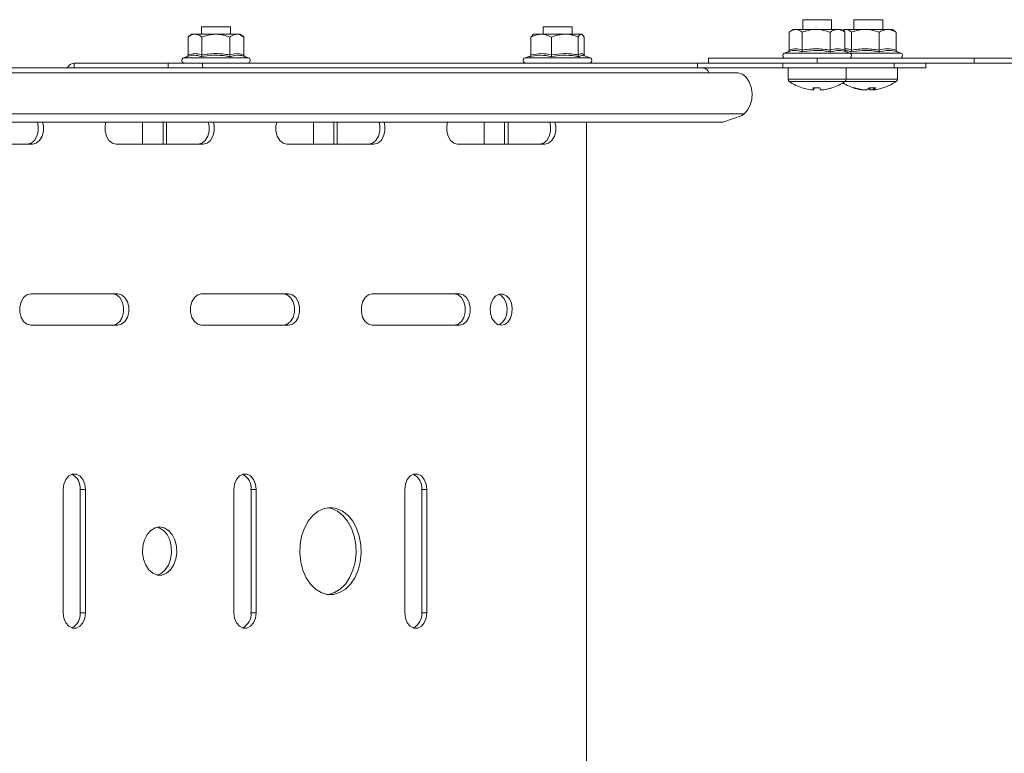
# Model space of a CAD drawing. Header units: millimetres. Extents: x -337 to 4147, y -1590 to -64.
# Tile 11 of 41: x 700 to 904, y -984 to -832. Entities that reach past the tile are written whole.
import ezdxf

# ---------------------------------------------------------------- set-up
doc = ezdxf.new("R2010")
doc.units = ezdxf.units.MM

msp = doc.modelspace()

# ---------------------------------------------------------------- linework, layer by layer
at = {"color": 7, "linetype": 'Continuous', "lineweight": 15}
for p, q in [((737.53, -833.38), (737.53, -834.88)), ((743.53, -833.38), (737.53, -833.38)), ((743.53, -834.88), (743.53, -833.38)), ((808.25, -833.38), (808.25, -834.88)), ((814.25, -833.38), (808.25, -833.38)), ((814.25, -834.88), (814.25, -833.38)), ((861.99, -831.88), (861.99, -833.88)), ((867.99, -831.88), (861.99, -831.88)), ((867.99, -833.88), (867.99, -831.88)), ((872.59, -831.88), (872.59, -833.88)), ((878.59, -831.88), (872.59, -831.88)), ((878.59, -833.88), (878.59, -831.88)), ((734.76, -839.17), (734.76, -835.48)), ((735.53, -834.88), (734.8, -835.45)), ((736.18, -834.88), (735.53, -834.88)), ((740.48, -834.88), (736.18, -834.88)), ((737.59, -839.17), (737.59, -835.48)), ((744.84, -834.88), (740.48, -834.88)), ((743.37, -839.17), (743.37, -835.48)), ((745.53, -834.88), (744.84, -834.88)), ((746.27, -835.45), (745.53, -834.88)), ((746.31, -839.17), (746.31, -835.48)), ((805.74, -835.48), (806.13, -835.07)), ((805.74, -839.17), (805.74, -835.48)), ((806.25, -834.88), (806.08, -835.01)), ((807.87, -834.88), (806.25, -834.88)), ((812.75, -834.88), (807.87, -834.88)), ((810, -839.17), (810, -835.48)), ((812.75, -834.88), (816.13, -834.88)), ((815.51, -839.17), (815.51, -835.48)), ((816.25, -834.88), (816.13, -834.88)), ((816.41, -835.01), (816.25, -834.88)), ((816.75, -839.17), (816.75, -835.48)), ((859.99, -833.88), (859.21, -834.49)), ((859.22, -838.17), (859.22, -834.48)), ((860.55, -833.88), (859.99, -833.88)), ((864.77, -833.88), (860.55, -833.88)), ((861.89, -838.17), (861.89, -834.48)), ((864.77, -833.88), (869.2, -833.88)), ((867.66, -838.17), (867.66, -834.48)), ((869.99, -833.88), (869.2, -833.88)), ((870.76, -834.49), (869.99, -833.88)), ((870.59, -833.88), (870.29, -834.12)), ((870.98, -833.88), (870.35, -834.16)), ((870.98, -833.88), (870.59, -833.88)), ((870.62, -834.38), (870.75, -834.48)), ((870.75, -838.17), (870.75, -834.48)), ((874.96, -833.88), (870.98, -833.88)), ((872.09, -838.17), (872.09, -834.48)), ((874.96, -833.88), (879.57, -833.88)), ((877.82, -838.17), (877.82, -834.48)), ((880.59, -833.88), (879.57, -833.88)), ((881.03, -834.22), (880.59, -833.88)), ((881.32, -838.17), (881.32, -834.48)), ((734.44, -839.55), (733.81, -839.78)), ((747.26, -839.78), (746.6, -839.54)), ((805.68, -839.36), (804.52, -839.78)), ((817.97, -839.78), (816.64, -839.3)), ((859.06, -838.49), (858.26, -838.78)), ((859.06, -838.51), (858.92, -838.54)), ((870.91, -838.51), (871.05, -838.54)), ((871.71, -838.78), (871.03, -838.53)), ((882.32, -838.78), (881.5, -838.48)), ((841.44, -841.88), (593.95, -841.88)), ((711.19, -840.88), (730.64, -840.88)), ((730.64, -841.88), (730.64, -840.88)), ((730.64, -840.88), (737.71, -840.88)), ((737.71, -840.88), (737.71, -841.88)), ((737.71, -840.88), (840.24, -840.88)), ((840.24, -840.88), (840.24, -841.88)), ((857.91, -840.88), (840.24, -840.88)), ((857.91, -841.88), (841.44, -841.88)), ((842.49, -839.88), (842.49, -840.88)), ((842.49, -839.88), (864.99, -839.88)), ((857.91, -840.88), (857.91, -841.88)), ((874.31, -840.88), (857.91, -840.88)), ((880.9, -841.88), (857.91, -841.88)), ((858.99, -841.88), (858.99, -844.21)), ((864.99, -839.88), (897.49, -839.88)), ((870.99, -844.21), (870.99, -841.88)), ((874.31, -840.88), (897.49, -840.88)), ((887.49, -841.88), (880.9, -841.88)), ((881.59, -844.21), (881.59, -841.88)), ((887.49, -841.88), (887.49, -840.88)), ((897.49, -839.88), (897.49, -840.88)), ((897.49, -839.88), (909.99, -839.88)), ((897.49, -840.88), (909.99, -840.88)), ((848.37, -842.88), (600.88, -842.88)), ((864.22, -846.37), (863.62, -846.37)), ((864.22, -846.37), (864.33, -846.37)), ((866.29, -846.37), (865.64, -846.37)), ((866.29, -846.37), (866.35, -846.37)), ((874.11, -846.37), (874.5, -846.37)), ((875.27, -846.37), (874.5, -846.37)), ((875.91, -846.37), (876.64, -846.37)), ((877.07, -846.37), (876.64, -846.37)), ((845.44, -853.09), (849.43, -851.68)), ((849.43, -851.68), (849.87, -851.35)), ((845.44, -853.09), (602.19, -853.09)), ((725.33, -853.09), (725.33, -857.63)), ((729.57, -857.63), (729.57, -853.09)), ((730.28, -857.63), (730.28, -853.09)), ((760.69, -853.09), (760.69, -857.63)), ((764.93, -857.63), (764.93, -853.09)), ((765.64, -857.63), (765.64, -853.09)), ((796.04, -853.09), (796.04, -857.63)), ((800.29, -857.63), (800.29, -853.09)), ((800.99, -857.63), (800.99, -853.09)), ((817.26, -853.09), (817.26, -1130.67)), ((684.5, -857.63), (702.53, -857.63)), ((719.85, -857.63), (737.88, -857.63)), ((755.21, -857.63), (773.24, -857.63)), ((790.56, -857.63), (808.59, -857.63)), ((720.21, -888.63), (702.17, -888.63)), ((755.56, -888.63), (737.53, -888.63)), ((790.92, -888.63), (772.88, -888.63)), ((702.17, -895.13), (720.21, -895.13)), ((737.53, -895.13), (755.56, -895.13)), ((772.88, -895.13), (790.92, -895.13)), ((708.89, -929.13), (708.89, -954.63)), ((712.43, -954.63), (712.43, -929.13)), ((713.49, -954.63), (713.49, -929.13)), ((744.25, -929.13), (744.25, -954.63)), ((747.78, -954.63), (747.78, -929.13)), ((748.84, -954.63), (748.84, -929.13)), ((779.6, -929.13), (779.6, -954.63)), ((783.14, -954.63), (783.14, -929.13)), ((784.2, -954.63), (784.2, -929.13))]:
    msp.add_line(p, q, dxfattribs=at)
at = {"color": 7, "linetype": 'Continuous', "lineweight": 0}
for p, q in [((733.81, -839.78), (747.26, -839.78)), ((804.52, -839.78), (813.27, -839.78)), ((813.27, -839.78), (817.97, -839.78)), ((858.26, -838.78), (864.7, -838.78)), ((864.7, -838.78), (871.71, -838.78)), ((871.71, -838.78), (874.74, -838.78)), ((874.74, -838.78), (882.32, -838.78)), ((711.19, -840.88), (711.19, -841.88)), ((864.99, -839.88), (864.99, -840.88)), ((880.9, -840.88), (880.9, -841.88)), ((870.99, -844.21), (858.99, -844.21)), ((870.76, -844.65), (859.21, -844.65)), ((881.36, -844.65), (870.76, -844.65)), ((881.59, -844.21), (870.99, -844.21)), ((849.87, -851.35), (602.38, -851.35)), ((712.43, -929.13), (713.49, -929.13)), ((747.78, -929.13), (748.84, -929.13)), ((783.14, -929.13), (784.2, -929.13)), ((712.43, -954.63), (713.49, -954.63)), ((747.78, -954.63), (748.84, -954.63)), ((783.14, -954.63), (784.2, -954.63))]:
    msp.add_line(p, q, dxfattribs=at)
at = {"color": 7, "linetype": 'Continuous', "lineweight": 15, "flags": 128}
for points in [[(849.87, -851.35), (850.6, -850.6), (851.15, -849.58), (851.47, -848.38), (851.54, -847.11), (851.36, -845.85), (850.93, -844.72), (850.3, -843.81), (849.51, -843.18), (848.63, -842.9), (848.37, -842.88)], [(861.91, -845.98), (861.9, -845.98), (861.89, -845.99), (861.88, -845.99), (861.88, -845.99), (861.87, -845.98), (861.87, -845.98), (861.87, -845.97)], [(701.47, -857.63), (702.25, -857.44), (702.94, -856.87), (703.46, -856.01), (703.73, -854.95), (703.73, -853.82), (703.58, -853.09)], [(702.53, -857.63), (703.31, -857.44), (704, -856.87), (704.52, -856.01), (704.79, -854.95), (704.79, -853.82), (704.64, -853.09)], [(717.74, -853.09), (717.59, -853.82), (717.59, -854.95), (717.86, -856.01), (718.37, -856.87), (719.07, -857.44), (719.85, -857.63)], [(736.82, -857.63), (737.61, -857.44), (738.3, -856.87), (738.81, -856.01), (739.09, -854.95), (739.09, -853.82), (738.93, -853.09)], [(737.88, -857.63), (738.67, -857.44), (739.36, -856.87), (739.87, -856.01), (740.15, -854.95), (740.15, -853.82), (739.99, -853.09)], [(753.1, -853.09), (752.94, -853.82), (752.94, -854.95), (753.22, -856.01), (753.73, -856.87), (754.42, -857.44), (755.21, -857.63)], [(772.18, -857.63), (772.96, -857.44), (773.65, -856.87), (774.17, -856.01), (774.44, -854.95), (774.44, -853.82), (774.29, -853.09)], [(773.24, -857.63), (774.02, -857.44), (774.72, -856.87), (775.23, -856.01), (775.5, -854.95), (775.5, -853.82), (775.35, -853.09)], [(788.45, -853.09), (788.3, -853.82), (788.3, -854.95), (788.57, -856.01), (789.09, -856.87), (789.78, -857.44), (790.56, -857.63)], [(807.53, -857.63), (808.32, -857.44), (809.01, -856.87), (809.52, -856.01), (809.8, -854.95), (809.8, -853.82), (809.64, -853.09)], [(808.59, -857.63), (809.38, -857.44), (810.07, -856.87), (810.58, -856.01), (810.86, -854.95), (810.86, -853.82), (810.7, -853.09)], [(702.17, -888.63), (701.39, -888.83), (700.7, -889.39), (700.18, -890.26), (699.91, -891.32), (699.91, -892.45), (700.18, -893.51), (700.7, -894.37), (701.39, -894.94), (702.17, -895.13)], [(719.14, -895.13), (719.93, -894.94), (720.62, -894.37), (721.13, -893.51), (721.41, -892.45), (721.41, -891.32), (721.13, -890.26), (720.62, -889.39), (719.93, -888.83), (719.14, -888.63)], [(720.21, -895.13), (720.99, -894.94), (721.68, -894.37), (722.2, -893.51), (722.47, -892.45), (722.47, -891.32), (722.2, -890.26), (721.68, -889.39), (720.99, -888.83), (720.21, -888.63)], [(737.53, -888.63), (736.74, -888.83), (736.05, -889.39), (735.54, -890.26), (735.27, -891.32), (735.27, -892.45), (735.54, -893.51), (736.05, -894.37), (736.74, -894.94), (737.53, -895.13)], [(754.5, -895.13), (755.29, -894.94), (755.98, -894.37), (756.49, -893.51), (756.76, -892.45), (756.76, -891.32), (756.49, -890.26), (755.98, -889.39), (755.29, -888.83), (754.5, -888.63)], [(755.56, -895.13), (756.35, -894.94), (757.04, -894.37), (757.55, -893.51), (757.82, -892.45), (757.82, -891.32), (757.55, -890.26), (757.04, -889.39), (756.35, -888.83), (755.56, -888.63)], [(772.88, -888.63), (772.1, -888.83), (771.41, -889.39), (770.89, -890.26), (770.62, -891.32), (770.62, -892.45), (770.89, -893.51), (771.41, -894.37), (772.1, -894.94), (772.88, -895.13)], [(789.86, -895.13), (790.64, -894.94), (791.33, -894.37), (791.85, -893.51), (792.12, -892.45), (792.12, -891.32), (791.85, -890.26), (791.33, -889.39), (790.64, -888.83), (789.86, -888.63)], [(790.92, -895.13), (791.7, -894.94), (792.39, -894.37), (792.91, -893.51), (793.18, -892.45), (793.18, -891.32), (792.91, -890.26), (792.39, -889.39), (791.7, -888.83), (790.92, -888.63)], [(799.58, -895.13), (800.32, -894.96), (800.99, -894.45), (801.5, -893.66), (801.81, -892.68), (801.87, -891.61), (801.68, -890.58), (801.27, -889.68), (800.67, -889.02), (799.96, -888.68), (799.2, -888.68), (798.48, -889.02), (797.89, -889.68), (797.47, -890.58), (797.29, -891.61), (797.35, -892.68), (797.65, -893.66), (798.17, -894.45), (798.83, -894.96), (799.58, -895.13)], [(799.05, -895.04), (799.26, -894.96), (799.93, -894.45), (800.44, -893.66), (800.75, -892.68), (800.81, -891.61), (800.62, -890.58), (800.21, -889.68), (799.61, -889.02), (799.05, -888.72)], [(713.49, -929.13), (713.35, -928.02), (712.95, -927.04), (712.34, -926.32), (711.59, -925.93), (710.79, -925.93), (710.04, -926.32), (709.43, -927.04), (709.03, -928.02), (708.89, -929.13)], [(748.84, -929.13), (748.7, -928.02), (748.31, -927.04), (747.69, -926.32), (746.94, -925.93), (746.15, -925.93), (745.4, -926.32), (744.78, -927.04), (744.39, -928.02), (744.25, -929.13)], [(784.2, -929.13), (784.06, -928.02), (783.66, -927.04), (783.05, -926.32), (782.3, -925.93), (781.5, -925.93), (780.75, -926.32), (780.14, -927.04), (779.74, -928.02), (779.6, -929.13)], [(764.22, -932.88), (762.94, -933.07), (761.71, -933.61), (760.59, -934.5), (759.61, -935.68), (758.82, -937.12), (758.25, -938.76), (757.93, -940.52), (757.87, -942.34), (758.06, -944.14), (758.51, -945.85), (759.19, -947.39), (760.08, -948.71), (761.13, -949.75), (762.32, -950.47), (763.58, -950.84), (764.87, -950.84), (766.13, -950.47), (767.31, -949.75), (768.37, -948.71), (769.26, -947.39), (769.94, -945.85), (770.38, -944.14), (770.58, -942.34), (770.51, -940.52), (770.19, -938.76), (769.62, -937.12), (768.84, -935.68), (767.86, -934.5), (766.73, -933.61), (765.5, -933.07), (764.22, -932.88)], [(763.69, -950.85), (763.81, -950.84), (765.07, -950.47), (766.25, -949.75), (767.31, -948.71), (768.19, -947.39), (768.88, -945.85), (769.32, -944.14), (769.52, -942.34), (769.45, -940.52), (769.13, -938.76), (768.56, -937.12), (767.77, -935.68), (766.8, -934.5), (765.67, -933.61), (764.44, -933.07), (763.69, -932.91)], [(728.87, -936.88), (727.91, -937.07), (727.03, -937.61), (726.28, -938.47), (725.73, -939.58), (725.41, -940.86), (725.34, -942.22), (725.54, -943.56), (725.98, -944.77), (726.64, -945.76), (727.46, -946.47), (728.39, -946.84), (729.35, -946.84), (730.28, -946.47), (731.1, -945.76), (731.76, -944.77), (732.2, -943.56), (732.39, -942.22), (732.33, -940.86), (732.01, -939.58), (731.45, -938.47), (730.7, -937.61), (729.82, -937.07), (728.87, -936.88)], [(728.34, -946.83), (729.22, -946.47), (730.04, -945.76), (730.7, -944.77), (731.14, -943.56), (731.33, -942.22), (731.27, -940.86), (730.95, -939.58), (730.39, -938.47), (729.64, -937.61), (728.76, -937.07), (728.34, -936.94)], [(708.89, -954.63), (709.03, -955.74), (709.43, -956.72), (710.04, -957.45), (710.79, -957.83), (711.59, -957.83), (712.34, -957.45), (712.95, -956.72), (713.35, -955.74), (713.49, -954.63)], [(744.25, -954.63), (744.39, -955.74), (744.78, -956.72), (745.4, -957.45), (746.15, -957.83), (746.94, -957.83), (747.69, -957.45), (748.31, -956.72), (748.7, -955.74), (748.84, -954.63)], [(779.6, -954.63), (779.74, -955.74), (780.14, -956.72), (780.75, -957.45), (781.5, -957.83), (782.3, -957.83), (783.05, -957.45), (783.66, -956.72), (784.06, -955.74), (784.2, -954.63)]]:
    msp.add_lwpolyline(points, dxfattribs=at)
at = {"color": 7, "linetype": 'Continuous', "lineweight": 15}
for centre, radius, start, end in [((734, -840.31), 0.567, 110, 270), ((747.07, -840.31), 0.567, 270, 70), ((804.71, -840.31), 0.567, 110, 270), ((817.78, -840.31), 0.567, 270, 70), ((858.45, -839.31), 0.567, 110, 270), ((871.52, -839.31), 0.567, 270, 70), ((882.12, -839.31), 0.567, 270, 70), ((711.31, -842.55), 1.68, 94.1547, 156.3742), ((841.32, -843.17), 1.29, 12.8361, 84.6594), ((859.53, -844.21), 0.54, 180, 234.7485), ((864.99, -836.48), 10, 234.7485, 251.9034), ((864.99, -836.48), 10, 288.0966, 305.2515), ((875.59, -836.48), 10, 237.9722, 254.8947), ((870.45, -844.21), 0.54, 305.2515, 0), ((875.59, -836.48), 10, 285.1053, 305.2515), ((881.05, -844.21), 0.54, 305.2515, 0), ((864.95, -836.5), 9.96, 251.9228, 262.2873), ((864.85, -834.96), 11.03, 266.3122, 273.6878), ((866.77, -845.68), 2.64, 186.144, 195.0118), ((861.78, -845.68), 2.64, 344.9836, 353.8565), ((865.12, -834.95), 11.03, 269.3116, 272.319), ((868.19, -845.68), 2.64, 186.1435, 195.0164), ((864.96, -836.5), 9.96, 277.7127, 288.0772), ((865.02, -836.5), 9.96, 277.7127, 288.0772), ((868.09, -845.93), 0.0572, 217.9107, 271.8289), ((872.62, -845.16), 0.83, 256.5283, 283.4717), ((875.41, -837.17), 9.29, 251.2678, 261.9877), ((875.79, -837.17), 9.29, 251.2678, 261.9876), ((874.55, -845.02), 1.53, 298.2758, 321.7521), ((876.52, -845.18), 1.34, 225.6973, 242.6244), ((876.43, -835.76), 10.23, 266.1709, 273.8291), ((875.91, -845.02), 1.53, 298.2776, 321.7503), ((875.78, -837.18), 9.27, 278.0073, 285.1098), ((709.25, -928.83), 3.19, 354.6566, 63.7552), ((744.6, -928.83), 3.19, 354.6568, 63.7551), ((779.96, -928.83), 3.19, 354.6568, 63.7551), ((709.25, -954.93), 3.19, 296.2448, 5.3433), ((744.6, -954.93), 3.19, 296.2449, 5.3432), ((779.96, -954.93), 3.19, 296.2449, 5.3432)]:
    msp.add_arc(centre, radius, start, end, dxfattribs=at)
for points, knots in [([(736.18, -834.88), (736.11, -834.89), (735.64, -834.91), (735.16, -835.17), (734.78, -835.47), (734.76, -835.48)], [0, 0, 0, 0, 0.148486, 0.965571, 1, 1, 1, 1]), ([(737.59, -835.48), (737.47, -835.39), (737.02, -835.04), (736.53, -834.95), (736.18, -834.88)], [0, 0, 0, 0, 0.263253, 1, 1, 1, 1]), ([(740.48, -834.88), (739.69, -834.96), (738.7, -835.06), (737.78, -835.41), (737.59, -835.48)], [0, 0, 0, 0, 0.801462, 1, 1, 1, 1]), ([(743.37, -835.48), (742.52, -835.21), (741.57, -834.9), (740.58, -834.88), (740.48, -834.88)], [0, 0, 0, 0, 0.896037, 1, 1, 1, 1]), ([(744.84, -834.88), (744.43, -834.96), (743.93, -835.06), (743.46, -835.41), (743.37, -835.48)], [0, 0, 0, 0, 0.801462, 1, 1, 1, 1]), ([(746.31, -835.48), (745.87, -835.21), (745.39, -834.9), (744.89, -834.88), (744.84, -834.88)], [0, 0, 0, 0, 0.896038, 1, 1, 1, 1]), ([(807.87, -834.88), (807.29, -834.96), (806.56, -835.06), (805.88, -835.41), (805.74, -835.48)], [0, 0, 0, 0, 0.801462, 1, 1, 1, 1]), ([(810, -835.48), (809.37, -835.21), (808.67, -834.9), (807.95, -834.88), (807.87, -834.88)], [0, 0, 0, 0, 0.896038, 1, 1, 1, 1]), ([(810, -835.48), (810.23, -835.39), (811.12, -835.04), (812.06, -834.95), (812.75, -834.88)], [0, 0, 0, 0, 0.263253, 1, 1, 1, 1]), ([(812.75, -834.88), (812.89, -834.89), (813.8, -834.91), (814.73, -835.17), (815.48, -835.47), (815.51, -835.48)], [0, 0, 0, 0, 0.148488, 0.96557, 1, 1, 1, 1]), ([(816.13, -834.88), (815.96, -834.96), (815.74, -835.06), (815.54, -835.41), (815.51, -835.48)], [0, 0, 0, 0, 0.80146, 1, 1, 1, 1]), ([(816.75, -835.48), (816.57, -835.21), (816.36, -834.9), (816.15, -834.88), (816.13, -834.88)], [0, 0, 0, 0, 0.896036, 1, 1, 1, 1]), ([(860.55, -833.88), (860.19, -833.96), (859.73, -834.06), (859.3, -834.41), (859.22, -834.48)], [0, 0, 0, 0, 0.801462, 1, 1, 1, 1]), ([(861.89, -834.48), (861.49, -834.21), (861.06, -833.9), (860.6, -833.88), (860.55, -833.88)], [0, 0, 0, 0, 0.896038, 1, 1, 1, 1]), ([(861.89, -834.48), (862.13, -834.39), (863.06, -834.04), (864.04, -833.95), (864.77, -833.88)], [0, 0, 0, 0, 0.263257, 1, 1, 1, 1]), ([(864.77, -833.88), (864.92, -833.89), (865.87, -833.91), (866.84, -834.17), (867.62, -834.47), (867.66, -834.48)], [0, 0, 0, 0, 0.148483, 0.96557, 1, 1, 1, 1]), ([(869.2, -833.88), (868.78, -833.96), (868.25, -834.06), (867.75, -834.41), (867.66, -834.48)], [0, 0, 0, 0, 0.8014627, 1, 1, 1, 1]), ([(870.75, -834.48), (870.3, -834.21), (869.79, -833.9), (869.26, -833.88), (869.2, -833.88)], [0, 0, 0, 0, 0.896036, 1, 1, 1, 1]), ([(872.09, -834.48), (871.77, -834.21), (871.4, -833.9), (871.02, -833.88), (870.98, -833.88)], [0, 0, 0, 0, 0.896036, 1, 1, 1, 1]), ([(872.09, -834.48), (872.33, -834.39), (873.25, -834.04), (874.23, -833.95), (874.96, -833.88)], [0, 0, 0, 0, 0.263254, 1, 1, 1, 1]), ([(874.96, -833.88), (875.1, -833.89), (876.05, -833.91), (877.01, -834.17), (877.79, -834.47), (877.82, -834.48)], [0, 0, 0, 0, 0.148488, 0.965571, 1, 1, 1, 1]), ([(879.57, -833.88), (879.09, -833.96), (878.49, -834.06), (877.93, -834.41), (877.82, -834.48)], [0, 0, 0, 0, 0.801461, 1, 1, 1, 1]), ([(881.32, -834.48), (880.8, -834.21), (880.23, -833.9), (879.63, -833.88), (879.57, -833.88)], [0, 0, 0, 0, 0.896036, 1, 1, 1, 1]), ([(881.01, -834.24), (881.04, -834.25), (881.15, -834.29), (881.25, -834.4), (881.32, -834.48)], [0, 0, 0, 0, 0.2933339, 1, 1, 1, 1]), ([(734.47, -839.54), (734.47, -839.54), (734.51, -839.53), (734.59, -839.48), (734.68, -839.39), (734.75, -839.29), (734.76, -839.21), (734.76, -839.17)], [0, 0, 0, 0, 0.007921, 0.26754, 0.528601, 0.763826, 1, 1, 1, 1]), ([(737.44, -839.54), (737.44, -839.54), (737.47, -839.53), (737.51, -839.48), (737.55, -839.39), (737.59, -839.29), (737.59, -839.21), (737.59, -839.17)], [0, 0, 0, 0, 0.007916, 0.267554, 0.528599, 0.763823, 1, 1, 1, 1]), ([(743.37, -839.17), (743.37, -839.21), (743.37, -839.29), (743.4, -839.39), (743.45, -839.48), (743.49, -839.53), (743.51, -839.54), (743.51, -839.54)], [0, 0, 0, 0, 0.236176, 0.471405, 0.73246, 0.992078, 1, 1, 1, 1]), ([(746.6, -839.54), (746.48, -839.5), (745.87, -839.29), (744.81, -839.14), (743.92, -839.42), (743.51, -839.54)], [0, 0, 0, 0, 0.118083, 0.592258, 1, 1, 1, 1]), ([(746.31, -839.17), (746.31, -839.21), (746.32, -839.29), (746.38, -839.39), (746.48, -839.48), (746.56, -839.53), (746.6, -839.54), (746.6, -839.54)], [0, 0, 0, 0, 0.236175, 0.471403, 0.732459, 0.992079, 1, 1, 1, 1]), ([(805.74, -839.17), (805.74, -839.21), (805.73, -839.29), (805.67, -839.39), (805.58, -839.48), (805.5, -839.53), (805.46, -839.54), (805.46, -839.54)], [0, 0, 0, 0, 0.236178, 0.471401, 0.732459, 0.992078, 1, 1, 1, 1]), ([(810, -839.17), (810, -839.21), (810, -839.29), (809.98, -839.39), (809.96, -839.48), (809.95, -839.53), (809.94, -839.54), (809.94, -839.54)], [0, 0, 0, 0, 0.236177, 0.4714, 0.732458, 0.992076, 1, 1, 1, 1]), ([(815.51, -839.17), (815.51, -839.21), (815.52, -839.29), (815.56, -839.39), (815.63, -839.48), (815.69, -839.53), (815.72, -839.54), (815.72, -839.54)], [0, 0, 0, 0, 0.236173, 0.471394, 0.732442, 0.992068, 1, 1, 1, 1]), ([(816.62, -839.35), (816.49, -839.3), (816.18, -839.16), (815.89, -839.4), (815.72, -839.54)], [0, 0, 0, 0, 0.409646, 1, 1, 1, 1]), ([(816.81, -839.36), (816.8, -839.33), (816.76, -839.28), (816.75, -839.21), (816.75, -839.17)], [0, 0, 0, 0, 0.420733, 1, 1, 1, 1]), ([(859.22, -838.17), (859.21, -838.21), (859.2, -838.29), (859.14, -838.39), (859.05, -838.48), (858.97, -838.53), (858.93, -838.54), (858.92, -838.54)], [0, 0, 0, 0, 0.236175, 0.471404, 0.732452, 0.99208, 1, 1, 1, 1]), ([(861.89, -838.17), (861.89, -838.21), (861.88, -838.29), (861.85, -838.39), (861.8, -838.48), (861.75, -838.53), (861.73, -838.54), (861.73, -838.54)], [0, 0, 0, 0, 0.236179, 0.471406, 0.732461, 0.99208, 1, 1, 1, 1]), ([(867.66, -838.17), (867.66, -838.21), (867.66, -838.29), (867.69, -838.39), (867.73, -838.48), (867.77, -838.53), (867.79, -838.54), (867.79, -838.54)], [0, 0, 0, 0, 0.236176, 0.471405, 0.73246, 0.992082, 1, 1, 1, 1]), ([(871.05, -838.54), (871.04, -838.54), (871, -838.53), (870.92, -838.48), (870.83, -838.39), (870.77, -838.29), (870.76, -838.21), (870.75, -838.17)], [0, 0, 0, 0, 0.00792, 0.267548, 0.528596, 0.763825, 1, 1, 1, 1]), ([(872.09, -838.17), (872.09, -838.21), (872.09, -838.29), (872.05, -838.39), (871.99, -838.48), (871.94, -838.53), (871.92, -838.54), (871.92, -838.54)], [0, 0, 0, 0, 0.236175, 0.471411, 0.732461, 0.992084, 1, 1, 1, 1]), ([(877.82, -838.17), (877.82, -838.21), (877.82, -838.29), (877.85, -838.39), (877.89, -838.48), (877.92, -838.53), (877.93, -838.54), (877.93, -838.54)], [0, 0, 0, 0, 0.236175, 0.471401, 0.732458, 0.992081, 1, 1, 1, 1]), ([(881.61, -838.54), (881.61, -838.54), (881.57, -838.53), (881.49, -838.48), (881.4, -838.39), (881.33, -838.29), (881.32, -838.21), (881.32, -838.17)], [0, 0, 0, 0, 0.007915, 0.267537, 0.528599, 0.763824, 1, 1, 1, 1]), ([(864.22, -846.37), (864.22, -846.24), (864.22, -846.11), (864.22, -845.97), (864.22, -845.97)], [0, 0, 0, 0, 0.9398829, 1, 1, 1, 1]), ([(864.33, -845.97), (864.33, -845.97), (864.33, -846.11), (864.33, -846.24), (864.33, -846.37)], [0, 0, 0, 0, 0.060117, 1, 1, 1, 1]), ([(875.91, -846.37), (875.91, -846.24), (875.92, -846.11), (875.92, -845.97), (875.92, -845.97)], [0, 0, 0, 0, 0.939883, 1, 1, 1, 1]), ([(876.63, -845.97), (876.63, -845.97), (876.63, -846.11), (876.64, -846.24), (876.64, -846.37)], [0, 0, 0, 0, 0.060117, 1, 1, 1, 1])]:
    msp.add_open_spline(points, degree=3, knots=knots, dxfattribs=at)
at = {"color": 7, "linetype": 'Continuous', "lineweight": 0}
for points, knots in [([(737.44, -839.54), (737.33, -839.5), (736.76, -839.29), (735.76, -839.14), (734.88, -839.42), (734.47, -839.54)], [0, 0, 0, 0, 0.118084, 0.592259, 1, 1, 1, 1]), ([(734.76, -839.17), (735.23, -839.04), (736.17, -838.77), (737.11, -839.03), (737.59, -839.17)], [0, 0, 0, 0, 0.492149, 1, 1, 1, 1]), ([(743.51, -839.54), (743.27, -839.5), (742.09, -839.29), (740.04, -839.14), (738.26, -839.42), (737.44, -839.54)], [0, 0, 0, 0, 0.118084, 0.592258, 1, 1, 1, 1]), ([(737.59, -839.17), (738.54, -839.04), (740.46, -838.77), (742.39, -839.03), (743.37, -839.17)], [0, 0, 0, 0, 0.492148, 1, 1, 1, 1]), ([(743.37, -839.17), (743.85, -839.04), (744.83, -838.77), (745.81, -839.03), (746.31, -839.17)], [0, 0, 0, 0, 0.49215, 1, 1, 1, 1]), ([(809.94, -839.54), (809.76, -839.5), (808.9, -839.29), (807.39, -839.14), (806.07, -839.42), (805.46, -839.54)], [0, 0, 0, 0, 0.1180839, 0.5922591, 1, 1, 1, 1]), ([(805.74, -839.17), (806.44, -839.04), (807.86, -838.77), (809.28, -839.03), (810, -839.17)], [0, 0, 0, 0, 0.4921482, 1, 1, 1, 1]), ([(815.72, -839.54), (815.5, -839.5), (814.36, -839.29), (812.41, -839.14), (810.72, -839.42), (809.94, -839.54)], [0, 0, 0, 0, 0.118085, 0.592259, 1, 1, 1, 1]), ([(810, -839.17), (810.9, -839.04), (812.74, -838.77), (814.57, -839.03), (815.51, -839.17)], [0, 0, 0, 0, 0.492147, 1, 1, 1, 1]), ([(815.51, -839.17), (815.71, -839.04), (816.12, -838.77), (816.54, -839.03), (816.75, -839.17)], [0, 0, 0, 0, 0.492148, 1, 1, 1, 1]), ([(861.73, -838.54), (861.62, -838.5), (861.08, -838.29), (860.19, -838.14), (859.4, -838.4), (859.06, -838.51)], [0, 0, 0, 0, 0.12407, 0.622283, 1, 1, 1, 1]), ([(859.22, -838.17), (859.66, -838.04), (860.55, -837.77), (861.44, -838.03), (861.89, -838.17)], [0, 0, 0, 0, 0.492148, 1, 1, 1, 1]), ([(867.79, -838.54), (867.56, -838.5), (866.37, -838.29), (864.33, -838.14), (862.55, -838.42), (861.73, -838.54)], [0, 0, 0, 0, 0.1180838, 0.5922588, 1, 1, 1, 1]), ([(861.89, -838.17), (862.83, -838.04), (864.76, -837.77), (866.68, -838.03), (867.66, -838.17)], [0, 0, 0, 0, 0.492148, 1, 1, 1, 1]), ([(867.66, -838.17), (868.16, -838.04), (869.2, -837.77), (870.23, -838.03), (870.75, -838.17)], [0, 0, 0, 0, 0.492148, 1, 1, 1, 1]), ([(871.05, -838.54), (870.92, -838.5), (870.27, -838.29), (869.17, -838.14), (868.23, -838.42), (867.79, -838.54)], [0, 0, 0, 0, 0.118084, 0.592258, 1, 1, 1, 1]), ([(871.92, -838.54), (871.83, -838.5), (871.43, -838.31), (871.03, -838.29), (870.71, -838.28)], [0, 0, 0, 0, 0.2274936, 1, 1, 1, 1]), ([(870.75, -837.95), (870.82, -837.93), (871.27, -837.81), (871.72, -838), (872.09, -838.17)], [0, 0, 0, 0, 0.1552709, 1, 1, 1, 1]), ([(877.93, -838.54), (877.7, -838.5), (876.52, -838.29), (874.49, -838.14), (872.73, -838.42), (871.92, -838.54)], [0, 0, 0, 0, 0.118083, 0.592259, 1, 1, 1, 1]), ([(872.09, -838.17), (873.03, -838.04), (874.94, -837.77), (876.85, -838.03), (877.82, -838.17)], [0, 0, 0, 0, 0.492148, 1, 1, 1, 1]), ([(877.82, -838.17), (878.39, -838.04), (879.56, -837.77), (880.73, -838.03), (881.32, -838.17)], [0, 0, 0, 0, 0.492148, 1, 1, 1, 1]), ([(881.61, -838.54), (881.46, -838.5), (880.74, -838.29), (879.49, -838.14), (878.42, -838.42), (877.93, -838.54)], [0, 0, 0, 0, 0.118084, 0.592258, 1, 1, 1, 1])]:
    msp.add_open_spline(points, degree=3, knots=knots, dxfattribs=at)

doc.saveas('drawing.dxf')
